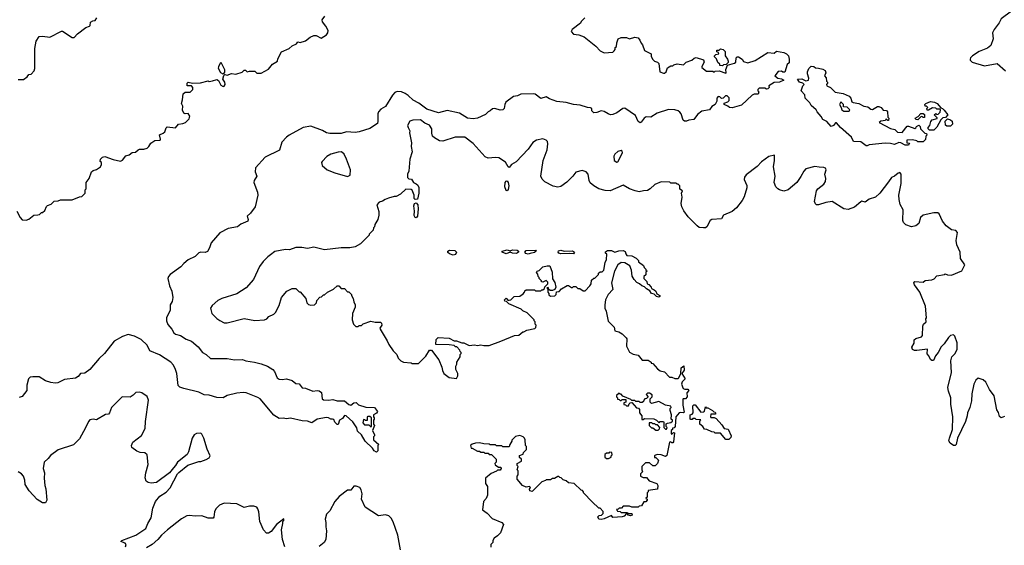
# Model space of a CAD drawing. Extents: x 2239781 to 2394849, y 665654 to 770575.
# Tile 102 of 147: x 2361429 to 2370754, y 702729 to 707708. Entities that reach past the tile are written whole.
import ezdxf

# ---------------------------------------------------------------- set-up
doc = ezdxf.new("R2010")
doc.units = 0

msp = doc.modelspace()

# ---------------------------------------------------------------- linework, layer by layer
at = {"layer": '0CON10XD'}
for points in [[(2364327.8, 707647.8), (2364296.4, 707686.4), (2364292.5, 707705), (2364318.3, 707741.7)], [(2370823, 707787), (2370725, 707716.7), (2370705, 707677.5), (2370657.5, 707615), (2370643, 707583), (2370647.5, 707525), (2370626.1, 707463.9), (2370595, 707437.5), (2370515, 707407.5), (2370453.6, 707366.4), (2370432.5, 707345), (2370430, 707335), (2370430, 707325), (2370450, 707305), (2370565, 707270), (2370685, 707292.5), (2370765, 707222.5)], [(2361402.5, 705895), (2361433, 705833), (2361451.7, 705811.7), (2361491.7, 705808.3), (2361515, 705817.5), (2361563, 705857), (2361601.7, 705858.3), (2361617, 705863), (2361635, 705880), (2361645, 705880), (2361668.3, 705901.7), (2361681.7, 705938.3), (2361691.7, 705948.3), (2361728.3, 705961.7), (2361755, 705990), (2361795, 705992.5), (2361815, 706000), (2361925, 706002.5), (2361995, 706030), (2362018.3, 706031.7), (2362050, 706065), (2362050, 706095), (2362060, 706105), (2362060, 706165), (2362087, 706203), (2362110, 706265), (2362125, 706280), (2362155, 706287.5), (2362193.3, 706315), (2362203.3, 706335), (2362202.5, 706355), (2362192.5, 706365), (2362193.3, 706385), (2362213.6, 706406.4), (2362235, 706412.5), (2362315, 706382), (2362383, 706367), (2362403, 706377), (2362435, 706416.7), (2362465, 706427.5), (2362495, 706450), (2362525, 706453.3), (2362550, 706475), (2362565, 706480), (2362605, 706480), (2362635, 706490), (2362653.3, 706505), (2362672.5, 706537.5), (2362708, 706562), (2362760, 706565), (2362763.8, 706575), (2362753.9, 706616.1), (2362788.6, 706631.4), (2362803.3, 706645), (2362815, 706682.5), (2362825, 706693.3), (2362905, 706682.5), (2362933, 706717), (2362975, 706723.3), (2363000, 706735), (2363035, 706770), (2363040, 706795), (2363025, 706817.5), (2362997, 706817), (2362983.6, 706823.6), (2362971.7, 706851.7), (2362975, 706890), (2362960, 706915), (2362970.8, 706949.2), (2362976.2, 707005), (2362995, 707021.2), (2363045, 707022.5), (2363070, 707045), (2363070, 707065), (2363055, 707080), (2363015, 707080), (2363013.8, 707105), (2363023.9, 707116.1), (2363065, 707107.5), (2363140.7, 707109.3), (2363215, 707127.5), (2363225, 707123.3), (2363255, 707127.5), (2363295, 707142.5), (2363313, 707133), (2363335, 707086.7), (2363355, 707076.2), (2363365, 707078.8), (2363375.7, 707095), (2363372, 707115), (2363353.3, 707145), (2363361.2, 707178.8), (2363372.5, 707187.5), (2363395, 707183.3), (2363435, 707197.5), (2363475, 707192.5), (2363535, 707210), (2363555, 707230), (2363568.3, 707228.3), (2363583.6, 707213.6), (2363605, 707220), (2363655, 707220), (2363675, 707202.5), (2363715, 707202.5), (2363785, 707237.5), (2363824.1, 707285.9), (2363870, 707315), (2363873, 707337), (2363908.3, 707401.7), (2363980, 707435), (2364009.3, 707460.7), (2364050, 707480), (2364062.5, 707497.5), (2364085, 707492.5), (2364135, 707506), (2364179.3, 707540.7), (2364215, 707557.5), (2364237, 707557), (2364285, 707533.8), (2364335, 707564.2), (2364347.6, 707582.4), (2364350.5, 707605), (2364327.8, 707647.8)], [(2361415, 707140), (2361465, 707140), (2361500, 707165), (2361515, 707190), (2361537, 707193), (2361567, 707223), (2361572.5, 707245), (2361573.9, 707436.1), (2361586.7, 707505), (2361615, 707547.5), (2361645, 707552.5), (2361715, 707542.5), (2361825, 707597.5), (2361835, 707597.5), (2361925, 707540), (2361945, 707540), (2361977, 707573), (2362055, 707632.5), (2362090, 707645), (2362097, 707653), (2362100, 707685), (2362123, 707697), (2362145, 707700), (2362160, 707725)], [(2366782.5, 707725), (2366745, 707690), (2366740, 707675), (2366660, 707615), (2366652.5, 707595), (2366675, 707570), (2366725, 707563.3), (2366776.2, 707546.2), (2366885.9, 707455.9), (2366925, 707412.5), (2366963, 707393), (2367045, 707400), (2367058.3, 707411.7), (2367070, 707425), (2367070, 707445), (2367080, 707455), (2367083, 707487), (2367097.5, 707525), (2367125, 707540), (2367175, 707540), (2367205, 707527.5), (2367255, 707542.5), (2367286.1, 707536.1), (2367303.3, 707515), (2367313.9, 707483.9), (2367328.3, 707468.3), (2367347, 707417)], [(2367347, 707417), (2367410, 707385), (2367408.3, 707358.3), (2367425, 707330), (2367440, 707315), (2367470, 707305), (2367481.7, 707291.7), (2367490, 707215), (2367525, 707200), (2367535, 707200), (2367550, 707215), (2367565, 707250), (2367595, 707270), (2367615, 707270), (2367625, 707280), (2367655, 707290), (2367715, 707280), (2367740, 707305), (2367795.9, 707324.1), (2367816.4, 707343.6), (2367835, 707350), (2367906.4, 707326.4), (2367912.5, 707305), (2367890, 707265), (2367890, 707255), (2367935, 707220), (2367995, 707220), (2368005, 707210), (2368015, 707220), (2368055, 707222.5), (2368115, 707200), (2368120, 707205), (2368117.5, 707235), (2368131.7, 707278.3), (2368200, 707295), (2368210, 707305), (2368213, 707347), (2368223, 707357), (2368235, 707356.7), (2368270, 707335), (2368283, 707313), (2368325, 707300), (2368395, 707322.5), (2368515, 707396.7), (2368575, 707390), (2368595, 707410), (2368665, 707397.5), (2368690, 707385), (2368710, 707365), (2368716.7, 707335), (2368715, 707300), (2368698.3, 707281.7), (2368675, 707210), (2368655, 707210), (2368645, 707220), (2368613, 707217), (2368580, 707175), (2368610, 707155), (2368645, 707147.5), (2368666.7, 707135), (2368625, 707116.7), (2368575, 707113.3), (2368525, 707080), (2368527.5, 707065), (2368515, 707051.2), (2368500.7, 707050.7), (2368485, 707060), (2368431.7, 707058.3), (2368420, 707045), (2368420, 707035), (2368430, 707025), (2368422.5, 707002.5), (2368385, 707002.5), (2368366.2, 706993.8), (2368265, 706897.5), (2368175, 706871.2), (2368150, 706875), (2368135, 706890), (2368100, 706905), (2368101.7, 706918.3), (2368135, 706930), (2368147, 706943), (2368147, 706967), (2368130, 706985), (2368113, 706987), (2368090, 706965), (2368075, 706960), (2368058.3, 706978.3), (2368045, 706980), (2368032.5, 706965), (2368032.5, 706935), (2368015.8, 706904.2), (2367983.8, 706886.2), (2367962.5, 706855), (2367888.9, 706841.1), (2367849.4, 706810.6), (2367815, 706762.5), (2367765, 706756.7), (2367743, 706747), (2367725, 706746.7), (2367713.8, 706755), (2367694.2, 706815), (2367681.7, 706831.7), (2367664.5, 706844.5), (2367635, 706854.3), (2367575, 706855.7), (2367465, 706821.5), (2367405, 706785.6), (2367363.6, 706786.4), (2367344.6, 706775.4), (2367315, 706736.2), (2367305, 706731.2), (2367285, 706742), (2367261.1, 706801.1), (2367158.6, 706868.6), (2367140, 706865), (2367085.8, 706825), (2367045, 706808.5), (2367025, 706806.7), (2367003.3, 706815), (2366965, 706838.6), (2366936, 706844), (2366895, 706828.8), (2366865, 706826.7), (2366847.5, 706845), (2366846.7, 706865), (2366833.8, 706873.8), (2366805, 706875.6), (2366736.9, 706896.9), (2366675, 706904.6), (2366605, 706922.8), (2366515, 706931.2), (2366446.4, 706956.4), (2366415, 706977.1), (2366365, 706961.8), (2366310.9, 707000.9), (2366295, 707005.8), (2366176.4, 707003.6), (2366145, 706987.5), (2366105, 706980), (2366033.3, 706925), (2366022.5, 706905), (2366016.2, 706865), (2366005, 706853.8), (2365980.7, 706850.7), (2365927.7, 706867.7), (2365906.1, 706863.9), (2365885.8, 706844.2), (2365865, 706836.2), (2365839.7, 706810.3), (2365764.2, 706775.8), (2365725, 706770), (2365670, 706775), (2365595, 706821.5), (2365476.2, 706846.2), (2365394.5, 706825.5), (2365285, 706860.3), (2365207.8, 706917.8), (2365155.4, 706945), (2365109.5, 706989.5), (2365079.6, 707009.6), (2365045, 707024.7), (2365005, 707028.2), (2364981.8, 707018.2), (2364958.4, 706991.6), (2364893.2, 706885), (2364850.7, 706859.3), (2364828.2, 706835), (2364819.6, 706815), (2364821.3, 706745), (2364816.2, 706723.8), (2364745, 706678), (2364645, 706645.7), (2364605, 706638.8), (2364525, 706644), (2364475, 706630.6), (2364365, 706628.1), (2364335, 706634.4), (2364298, 706658), (2364185, 706700), (2364114.6, 706685.4), (2363980, 706615), (2363955, 706593.3), (2363913.1, 706546.9), (2363889.5, 706470.5), (2363755, 706404.3), (2363663.8, 706305), (2363660, 706265), (2363676, 706225), (2363650.8, 706185), (2363647.5, 706165), (2363681.8, 706075), (2363683.1, 706045), (2363658.2, 705935), (2363615, 705875.6), (2363584.2, 705845), (2363594.2, 705815), (2363590.8, 705799.2), (2363525, 705769.2), (2363493.3, 705745), (2363405, 705729.1), (2363325, 705689.3), (2363242.7, 705595), (2363228.2, 705545), (2363207.8, 705512.2), (2363186.4, 705503.6), (2363145, 705505.6), (2363125, 705500), (2363092.3, 705465), (2363025, 705434), (2362985, 705397.1), (2362955, 705365.8), (2362855.5, 705294.5), (2362838.7, 705275), (2362831.8, 705255), (2362848.8, 705185), (2362870.5, 705135), (2362880.8, 705075), (2362872.7, 705037.3), (2362854.6, 705005), (2362855.3, 704955), (2362820.8, 704885), (2362818.9, 704855), (2362830.6, 704820.6), (2362869.5, 704775), (2362889.8, 704739.8), (2362905, 704728.2), (2362952.5, 704715), (2363005, 704682.2), (2363055, 704661.1), (2363120, 704610), (2363160.6, 704555), (2363194, 704535), (2363235, 704497.5), (2363395, 704497.5), (2363465, 704486), (2363538.3, 704488.3), (2363570, 704475), (2363654, 704464), (2363715, 704447.5), (2363775, 704424.2), (2363825, 704393.8), (2363841.2, 704375), (2363867.5, 704315), (2363885, 704303.3), (2363915, 704300), (2363955, 704306.7), (2364009.5, 704289.5), (2364045, 704262), (2364075, 704256.7), (2364105, 704220), (2364136.4, 704216.4), (2364205, 704188.8), (2364246.4, 704196.4), (2364265, 704193.3), (2364286.7, 704175), (2364293.8, 704115), (2364305.9, 704105.9), (2364355, 704102.5), (2364395, 704108.8), (2364435, 704097.5), (2364505, 704097.5), (2364545, 704062.5), (2364565, 704057.5), (2364595, 704077.5), (2364615, 704082.5), (2364638.8, 704058.8), (2364705.9, 704035.9), (2364790, 704035), (2364817.5, 703995), (2364809.3, 703980.7), (2364780, 703965), (2364780, 703945), (2364787.5, 703935), (2364787.5, 703922.5), (2364780, 703915), (2364780, 703875), (2364790, 703865), (2364770, 703815), (2364790, 703775), (2364790, 703765), (2364780, 703755), (2364778.3, 703728.3), (2364830, 703685), (2364820, 703675), (2364820, 703625), (2364807.5, 703612.5), (2364785, 703622.5), (2364770, 703650), (2364702.5, 703715), (2364666.4, 703776.4), (2364629.3, 703809.3), (2364620.7, 703840.7), (2364585, 703897.5), (2364520, 703955), (2364505, 703957.5), (2364485, 703930), (2364457, 703913), (2364445, 703872.5), (2364435, 703872.5), (2364413.3, 703895), (2364405, 703920), (2364393, 703923), (2364375, 703923.3), (2364355, 703936.7), (2364335, 703938.8), (2364245, 703922), (2364195, 703888.8), (2364155, 703905.6), (2364105, 703909.1), (2363995, 703932.5), (2363955, 703925.6), (2363925, 703934.5), (2363885, 703931.1), (2363835, 703961.9), (2363705, 704115.6), (2363685, 704128.9), (2363575, 704172.2), (2363545, 704176.7), (2363485, 704170.8), (2363395, 704146.8), (2363355, 704126.7), (2363295, 704128.7), (2363225, 704150.8), (2363175, 704155.4), (2363125, 704178.9), (2362983.3, 704215), (2362947, 704227), (2362930.9, 704240.9), (2362917.5, 704355), (2362905.3, 704395.3), (2362886.7, 704435), (2362860, 704465), (2362752.2, 704532.2), (2362661.7, 704571.7), (2362635.4, 704625), (2362579.2, 704679.2), (2362515, 704711.1), (2362455, 704726.4), (2362403.1, 704706.9), (2362325, 704661.5), (2362232.4, 704545), (2362180.4, 704499.6), (2362092.9, 704395), (2362045, 704360.8), (2362005, 704355.8), (2361982.4, 704327.6), (2361956.8, 704313.2), (2361855, 704297.8), (2361790.9, 704269.1), (2361765, 704263.8), (2361725, 704269.5), (2361675, 704287.8), (2361615, 704324.2), (2361555, 704326), (2361528.3, 704321.7), (2361513, 704307), (2361497.5, 704245), (2361497.5, 704195), (2361453, 704137), (2361425, 704127.5)], [(2368085, 707270), (2368060, 707275), (2368060, 707285), (2368041.7, 707301.7), (2368028.3, 707338.3), (2368010, 707355), (2368010, 707365), (2368021.7, 707378.3), (2368050, 707385), (2368048.3, 707398.3), (2368031.7, 707401.7), (2368031.7, 707418.3), (2368055, 707420), (2368065, 707430), (2368090, 707425), (2368110, 707405), (2368110, 707365), (2368132.5, 707335), (2368137.5, 707315), (2368137.5, 707302.5), (2368118.3, 707281.7), (2368095, 707280), (2368085, 707270)], [(2363355, 707192.5), (2363334.2, 707204.2), (2363312, 707245), (2363314.3, 707265), (2363335, 707306.2), (2363368.8, 707235), (2363370, 707210), (2363355, 707192.5)], [(2369455, 706512.5), (2369445, 706513.3), (2369395, 706551.2), (2369325, 706554), (2369306, 706596), (2369202.5, 706685), (2369165, 706730), (2369155, 706730), (2369137.5, 706705), (2369115, 706696.7), (2369073, 706743), (2369035, 706761.2), (2369019.6, 706789.6), (2368981.2, 706835), (2368973.3, 706855), (2368923.8, 706895), (2368911.2, 706921.2), (2368866.7, 706965), (2368866.1, 706996.1), (2368831.2, 707035), (2368845, 707080), (2368857.5, 707095), (2368847, 707107), (2368815, 707116.7), (2368793.8, 707145), (2368837.7, 707147.7), (2368875, 707130), (2368900, 707135), (2368902.5, 707155), (2368890, 707195), (2368890, 707215), (2368902.5, 707245), (2368925, 707266.7), (2368950, 707265), (2368965, 707250), (2368995, 707248.8), (2369035, 707237.5), (2369056.7, 707225), (2369062.5, 707205), (2369050, 707175), (2369066.7, 707156.7), (2369070, 707125), (2369080, 707115), (2369080, 707105), (2369070, 707095), (2369071.7, 707081.7), (2369106.4, 707066.4), (2369151.2, 707021.2), (2369227, 707007), (2369285, 706982.5), (2369298.8, 706965), (2369310.8, 706930.8), (2369322.3, 706922.3), (2369375, 706913.8), (2369425, 706888.8), (2369462.7, 706882.7), (2369488.8, 706858.8), (2369505, 706856.2), (2369552.5, 706885), (2369565, 706885.7), (2369587.5, 706875), (2369605, 706850), (2369638.3, 706848.3), (2369647.5, 706835), (2369650, 706785), (2369660, 706775), (2369658.3, 706751.7), (2369651.7, 706751.7), (2369635, 706770), (2369628.3, 706751.7), (2369585, 706747.5), (2369570, 706735), (2369675, 706677.5), (2369717, 706667), (2369743, 706643), (2369785, 706640), (2369835, 706697.5), (2369845, 706700), (2369905, 706677.5), (2369916.7, 706683.3), (2369923.6, 706696.4), (2369945, 706707.5), (2369957, 706697), (2369960, 706675), (2370001.7, 706631.7), (2370018.3, 706628.3), (2370020, 706615), (2370010, 706605), (2370008.3, 706571.7), (2369985, 706550), (2369935, 706550), (2369925, 706560), (2369885, 706570), (2369830, 706565), (2369831.7, 706541.7), (2369857, 706537), (2369845, 706520), (2369815, 706517.5), (2369775, 706542.5), (2369755, 706543.3), (2369715, 706524.2), (2369675, 706536.2), (2369625, 706536.7), (2369475, 706522.5), (2369455, 706512.5)], [(2369285, 706840), (2369290, 706855), (2369265, 706880), (2369231.7, 706881.7), (2369230, 706905), (2369205, 706930), (2369192.5, 706905), (2369210, 706875), (2369213.6, 706853.6), (2369235, 706842.5), (2369285, 706840)], [(2370085, 706660), (2370045, 706660), (2370033, 706673), (2370033, 706687), (2370047.5, 706705), (2370058.3, 706741.7), (2370071.7, 706758.3), (2370118.3, 706771.7), (2370118.3, 706778.3), (2370090, 706805), (2370105, 706820), (2370115, 706810), (2370128.3, 706811.7), (2370147, 706833), (2370150, 706855), (2370145, 706860), (2370115, 706860), (2370105, 706870), (2370075, 706872.5), (2370035, 706850), (2370021.7, 706851.7), (2370020, 706865), (2370030, 706875), (2370018.3, 706888.3), (2370005, 706890), (2370000, 706905), (2370010, 706915), (2370055, 706932.5), (2370093.6, 706926.4), (2370117.5, 706915), (2370151.7, 706871.7), (2370170, 706865), (2370185, 706850), (2370217.5, 706805), (2370198.3, 706781.7), (2370173, 706777), (2370151.7, 706758.3), (2370115, 706690), (2370085, 706660)], [(2369935, 706760), (2369915, 706762.5), (2369910, 706775), (2369938.3, 706791.7), (2369961.7, 706818.3), (2369985, 706820), (2369998.3, 706808.3), (2369998.3, 706781.7), (2369985, 706780), (2369978.3, 706788.3), (2369965, 706790), (2369935, 706760)], [(2370755, 703948.8), (2370725, 703937.5), (2370707.5, 703947.5), (2370698, 703988), (2370683, 704013), (2370656.7, 704145), (2370613.9, 704203.9), (2370577.5, 704275), (2370555, 704297.5), (2370505, 704312.5), (2370485, 704292.5), (2370464.1, 704255.9), (2370446.7, 704165), (2370443, 704097), (2370426.7, 704035), (2370406.7, 703985), (2370403.3, 703955), (2370385, 703900), (2370310, 703745), (2370298, 703685), (2370287.5, 703675), (2370274.2, 703674.2), (2370242.5, 703695), (2370229.3, 703719.3), (2370233.3, 703745), (2370263.3, 703825), (2370266.2, 703945), (2370248, 704065), (2370246.2, 704125), (2370225, 704190), (2370220, 704225), (2370253.8, 704365), (2370246.7, 704475), (2370257.5, 704515), (2370285, 704542.5), (2370308.8, 704585), (2370306.1, 704646.1), (2370285, 704710), (2370271.7, 704721.7), (2370245, 704717.5), (2370225, 704697.5), (2370185, 704637.5), (2370155, 704607.5), (2370127.5, 704555), (2370102.5, 704525), (2370081.7, 704478.3), (2370068.3, 704478.3), (2370055, 704490), (2370040, 704525), (2370023, 704543), (2370027, 704587), (2369925, 704572.5), (2369903, 704573), (2369883.8, 704585), (2369878.8, 704605), (2369900, 704645), (2369900, 704675), (2369915, 704687.5), (2369970, 704705), (2369977.5, 704715), (2369981.2, 704805), (2369990, 704825), (2370012.5, 704845), (2370010, 704875), (2370017.5, 704885), (2370006.7, 704995), (2369952.5, 705125), (2369902.5, 705195), (2369897.5, 705215), (2369905, 705227.5), (2369985, 705220), (2370005, 705237.5), (2370067, 705243), (2370088.3, 705251.7), (2370115, 705280), (2370187, 705293), (2370195, 705300), (2370215, 705290), (2370255, 705287.5), (2370350, 705330), (2370380, 705385), (2370340, 705445), (2370336.7, 705505), (2370303.6, 705573.6), (2370297.5, 705615), (2370311.7, 705691.7), (2370295, 705710), (2370255, 705717.5), (2370204.1, 705754.1), (2370168.8, 705798.8), (2370138.3, 705868.3), (2370125, 705876.7), (2370085, 705876.7), (2369985, 705856), (2369961.2, 705835), (2369944.1, 705775.9), (2369915, 705754), (2369875, 705745.7), (2369821.2, 705765), (2369800, 705785), (2369792.5, 705805), (2369795.6, 705905), (2369767.9, 705957.9), (2369757.1, 706005), (2369755.7, 706045), (2369777.1, 706155), (2369775.5, 706245.5), (2369765, 706258.8), (2369747.5, 706255), (2369715, 706226.2), (2369685, 706212.5), (2369657.5, 706172.5), (2369576.5, 706063.5), (2369535, 706025.7), (2369473.4, 706006.6), (2369435, 705980), (2369405, 705987.5), (2369395, 705983.3), (2369335, 705933.3), (2369275, 705910), (2369235, 705916), (2369125, 705986), (2369065, 705976), (2368993, 705953), (2368975, 705953.3), (2368965, 705962.5), (2368956.2, 705986.2), (2368974.4, 706085.6), (2368988.8, 706105), (2369045, 706150), (2369062, 706175), (2369063.6, 706203.6), (2369053.6, 706243.6), (2369066.2, 706285), (2369059.7, 706299.7), (2369045, 706308.8), (2368999.3, 706309.3), (2368958.3, 706318.3), (2368875, 706294), (2368855, 706273.8), (2368827.9, 706222.1), (2368787.5, 706165), (2368707.5, 706095), (2368665, 706083.5), (2368625, 706094.4), (2368608.8, 706105), (2368588.8, 706125), (2368574, 706165), (2368584, 706225), (2368566.7, 706315), (2368578.8, 706375), (2368576.7, 706425), (2368525, 706412.5), (2368455, 706362.5), (2368413, 706317), (2368310.7, 706239.3), (2368293, 706217), (2368290, 706195), (2368316.4, 706136.4), (2368316.2, 706115), (2368289.7, 706030.3), (2368272.5, 705995), (2368217.5, 705925), (2368175, 705890), (2368095.6, 705854.4), (2368075, 705820), (2367982.5, 705815), (2367967.5, 705805), (2367937.5, 705745), (2367925, 705737.5), (2367905, 705736.7), (2367865, 705740), (2367845, 705753.8), (2367758.7, 705838.7), (2367717.6, 705897.6), (2367699.2, 705935), (2367693.9, 705966.1), (2367703.3, 706025), (2367697.5, 706065), (2367707.5, 706087.5), (2367681.7, 706101.7), (2367680, 706135), (2367665, 706150), (2367655, 706150), (2367645, 706160), (2367595, 706160), (2367585, 706170), (2367505, 706172.5), (2367445, 706147.5), (2367400, 706105), (2367375, 706090), (2367337, 706087), (2367295, 706078), (2367257.1, 706087.1), (2367204.5, 706104.5), (2367145, 706139.2), (2367022.4, 706087.6), (2366975, 706088.5), (2366915, 706105.5), (2366865.8, 706135), (2366833, 706163), (2366823.3, 706185), (2366812.5, 706245), (2366795, 706265.6), (2366755, 706280), (2366695, 706262), (2366667.1, 706225), (2366611.1, 706168.9), (2366555, 706128.6), (2366525, 706121.4), (2366482.2, 706132.2), (2366401.4, 706171.4), (2366376.1, 706196.1), (2366364.5, 706224.5), (2366388.1, 706375), (2366424.2, 706475), (2366431.2, 706531.2), (2366427.5, 706555), (2366415, 706567.5), (2366385, 706577.5), (2366325, 706567.5), (2366287.5, 706545), (2366245, 706481.2), (2366129.8, 706360.2), (2366088, 706335), (2366065, 706308.8), (2366054.2, 706315), (2366028.7, 706358.7), (2365967.6, 706397.6), (2365935, 706402.9), (2365865, 706397.1), (2365838.2, 706408.2), (2365725, 706535.7), (2365645, 706594.2), (2365554.4, 706595.6), (2365435, 706556), (2365405, 706560), (2365357, 706587), (2365340, 706605), (2365331.2, 706631.2), (2365333.8, 706675), (2365308.8, 706708.8), (2365266.8, 706726.8), (2365225, 706758.8), (2365153.6, 706756.4), (2365122.5, 706745), (2365103.3, 706705), (2365106.7, 706685), (2365122.5, 706655), (2365120, 706635), (2365140.7, 706540.7), (2365138, 706505), (2365146.7, 706455), (2365124.3, 706385), (2365113.9, 706273.9), (2365102, 706245), (2365103, 706213), (2365115, 706200), (2365138.3, 706198.3), (2365160, 706165), (2365185, 706153.3), (2365199.2, 706139.2), (2365208.1, 706118.1), (2365210, 706065), (2365195, 706006.7), (2365175, 706003.3), (2365166, 706015), (2365164, 706045), (2365145, 706093.8), (2365135, 706100), (2365085, 706103.3), (2365034.2, 706055.8), (2364995, 706032.5), (2364975, 706032.5), (2364923, 706017), (2364890, 706005), (2364865, 705987.5), (2364835, 705980), (2364810, 705955), (2364831.7, 705891.7), (2364830, 705855), (2364820, 705815), (2364793, 705767), (2364790, 705745), (2364780, 705735), (2364777, 705713), (2364740, 705675), (2364740, 705665), (2364657, 705583), (2364605, 705556.7), (2364555, 705546.2), (2364474.4, 705545.6), (2364315, 705528.8), (2364215, 705552), (2364155, 705540), (2364100.5, 705550.5), (2364045, 705548.6), (2363985, 705528.6), (2363945, 705529.4), (2363845, 705511.2), (2363805, 705480), (2363778.3, 705461.7), (2363735, 705417.5), (2363701.7, 705368.3), (2363643.6, 705246.4), (2363575, 705167.5), (2363485, 705111.2), (2363343, 705067), (2363305, 705047.5), (2363250.7, 704999.3), (2363237.5, 704975), (2363250, 704925), (2363297, 704877), (2363325, 704857.5), (2363365, 704837.5), (2363395, 704837.5), (2363555, 704876.7), (2363655, 704857.5), (2363747, 704863), (2363770, 704875), (2363790, 704895), (2363835, 704917.5), (2363852.5, 704935), (2363885, 705000), (2363907.5, 705075), (2363960, 705135), (2364008.3, 705161.7), (2364045, 705160), (2364075, 705130), (2364085, 705130), (2364140, 705065), (2364150, 705025), (2364165, 705010), (2364185, 705002.5), (2364220, 705005), (2364240, 705025), (2364241.7, 705048.3), (2364271.7, 705078.3), (2364287, 705083), (2364305, 705100), (2364315, 705100), (2364343, 705127), (2364400, 705155), (2364435, 705187.5), (2364450, 705185), (2364475, 705160), (2364505, 705160), (2364535, 705130), (2364545, 705130), (2364570, 705105), (2364570, 705095), (2364587.5, 705065), (2364592.5, 705035)], [(2370208.3, 706698.3), (2370198.3, 706708.3), (2370193, 706747), (2370215, 706770), (2370245, 706760), (2370260, 706745), (2370261.7, 706718.3), (2370245, 706700), (2370208.3, 706698.3)], [(2364535, 706222.5), (2364557.5, 706235), (2364562.5, 706285), (2364525, 706387.5), (2364502.3, 706432.3), (2364477.5, 706455), (2364445, 706453.8), (2364375, 706433.8), (2364338.3, 706411.7), (2364292.5, 706365), (2364287.5, 706355), (2364292.5, 706325), (2364342.5, 706285), (2364415, 706256.7), (2364535, 706222.5)], [(2367085, 706356.7), (2367095, 706360), (2367139.2, 706445), (2367135, 706462.5), (2367125, 706468), (2367095, 706460), (2367066.2, 706435), (2367056, 706415), (2367060, 706375), (2367085, 706356.7)], [(2366045, 706087.5), (2366035, 706090), (2366023.3, 706125), (2366026.7, 706165), (2366035, 706177.5), (2366045, 706180), (2366055.7, 706165.7), (2366060, 706135), (2366055, 706100), (2366045, 706087.5)], [(2365185, 705830.6), (2365172.9, 705835), (2365165, 705852.5), (2365169.1, 705895), (2365160.6, 705945), (2365168, 705965), (2365185, 705974), (2365199.4, 705955), (2365202.7, 705915), (2365196.5, 705845), (2365185, 705830.6)], [(2364592.5, 705035), (2364607, 705007), (2364607.5, 704985), (2364582.5, 704925), (2364577.5, 704865), (2364590, 704825), (2364611.7, 704801.7), (2364635, 704800), (2364645, 704810), (2364665, 704810), (2364683, 704827), (2364755, 704852.5), (2364795, 704842.5), (2364845, 704841.2), (2364855, 704832.5), (2364858, 704815), (2364841.2, 704785), (2364843.8, 704775), (2364910, 704665), (2364925, 704630), (2364965, 704570), (2365000, 704535), (2365015, 704500), (2365040, 704475), (2365065, 704462.5), (2365135, 704457.5), (2365145, 704450), (2365205, 704450), (2365275, 704520), (2365311.7, 704578.3), (2365328.3, 704578.3), (2365400, 704485), (2365427, 704417), (2365433, 704383), (2365447.5, 704355), (2365495, 704317.5), (2365565, 704310), (2365580, 704335), (2365577, 704357), (2365560, 704395), (2365560, 704425), (2365570, 704445), (2365570, 704465), (2365600, 704515), (2365600, 704535), (2365610, 704545), (2365610, 704555), (2365600, 704565), (2365598.3, 704578.3), (2365568.3, 704608.3), (2365555, 704610), (2365545, 704620), (2365495, 704627.5), (2365371.7, 704631.7), (2365373, 704677), (2365391.7, 704698.3), (2365495, 704690), (2365545, 704666.7), (2365566.1, 704666.1), (2365615, 704646.7), (2365635, 704646.2), (2365685, 704622.5), (2365735, 704627.5), (2365765, 704620), (2365795, 704627.5), (2365825, 704620), (2365875, 704620), (2365985, 704662.5), (2366115, 704717.5), (2366155, 704720), (2366195, 704750), (2366205, 704750), (2366233, 704767), (2366307, 704783), (2366318.3, 704791.7), (2366320, 704815), (2366310, 704825), (2366310, 704845), (2366300, 704855), (2366300, 704865), (2366235, 704930), (2366195, 704950), (2366177, 704967), (2366060, 705015), (2366038.3, 705038.3), (2366025, 705040), (2366020, 705055), (2366035, 705070), (2366051.7, 705051.7), (2366065, 705050), (2366080, 705055), (2366113, 705087), (2366165, 705090), (2366198.3, 705111.7), (2366210, 705125), (2366211.7, 705138.3), (2366225, 705150), (2366305, 705150), (2366315, 705140), (2366365, 705140), (2366375, 705150), (2366385, 705150), (2366398.3, 705161.7), (2366401.7, 705178.3), (2366430, 705205), (2366431.7, 705221.7), (2366415, 705237.5), (2366385, 705220), (2366370, 705225), (2366370, 705235), (2366350, 705255), (2366350, 705265), (2366340, 705275), (2366337, 705297), (2366323, 705313), (2366330, 705325), (2366349.3, 705330.7), (2366383, 705367), (2366425, 705377.5), (2366450, 705375), (2366473.3, 705315), (2366473.6, 705253.6), (2366497, 705217), (2366507.5, 705175), (2366498.3, 705151.7), (2366475, 705142.5), (2366452.5, 705142.5), (2366441.7, 705151.7), (2366435, 705170), (2366421.7, 705168.3), (2366430, 705155), (2366430, 705125), (2366440, 705115), (2366441.7, 705101.7), (2366455, 705090), (2366497, 705093), (2366510, 705105), (2366511.7, 705128.3), (2366538.3, 705131.7), (2366561.7, 705158.3), (2366615, 705190), (2366625, 705190), (2366655, 705170), (2366665, 705170), (2366675, 705180), (2366695, 705180), (2366715, 705160), (2366735, 705160), (2366765, 705140), (2366785, 705140), (2366830, 705185), (2366840, 705205), (2366845, 705240), (2366865, 705260), (2366875, 705260), (2366910, 705295), (2366910, 705305), (2366925, 705320), (2366945, 705320), (2366960, 705335), (2366973, 705407), (2366987.5, 705435), (2366990, 705485), (2366977.5, 705495), (2366978.3, 705508.3), (2366995, 705520), (2367035, 705520), (2367065, 705506.7), (2367101.7, 705518.3), (2367145, 705521.2), (2367163, 705513), (2367168.3, 705488.3), (2367180, 705475), (2367225, 705470), (2367268.3, 705448.3), (2367290, 705425), (2367290, 705415), (2367338.3, 705378.3), (2367341.7, 705361.7), (2367360, 705345), (2367360, 705335), (2367370, 705325), (2367360, 705315), (2367358.3, 705291.7), (2367340, 705275), (2367340, 705255), (2367368.3, 705228.3), (2367370, 705205), (2367388.3, 705198.3), (2367410, 705175), (2367411.7, 705161.7), (2367439.3, 705149.3), (2367452.5, 705135), (2367461.7, 705111.7), (2367490, 705095), (2367490, 705085), (2367481.7, 705078.3), (2367460, 705085), (2367437, 705107), (2367412.5, 705115), (2367398.3, 705138.3), (2367365, 705157.5), (2367345, 705177.5), (2367320, 705185), (2367300, 705205), (2367275, 705217.5), (2367247.5, 705245), (2367228.3, 705278.3), (2367222.5, 705335), (2367206.1, 705376.1), (2367160, 705405), (2367125, 705407.5), (2367093.9, 705386.1), (2367063.3, 705325), (2367033.3, 705215), (2367047, 705153), (2367002.5, 705105), (2366977.5, 705055), (2366970, 705005), (2366970, 704975), (2366983.3, 704945), (2367001.4, 704851.4), (2367057.5, 704795), (2367065, 704760), (2367101.7, 704751.7), (2367135, 704732.5), (2367172.5, 704695), (2367177.5, 704685), (2367176.7, 704615), (2367205, 704557.5), (2367238.3, 704538.3), (2367285, 704530), (2367325, 704482.5), (2367381.7, 704481.7), (2367410, 704465), (2367410, 704455), (2367425, 704450), (2367470.7, 704400.7), (2367495, 704382.5), (2367535, 704372.5), (2367581.7, 704321.7), (2367605, 704320), (2367635, 704307.5), (2367665, 704307.5), (2367672.5, 704315), (2367690, 704355), (2367695, 704410), (2367718.3, 704428.3), (2367722, 704388), (2367700, 704355), (2367732.5, 704305), (2367701.7, 704278.3), (2367696.7, 704255), (2367713.6, 704213.6), (2367727, 704207), (2367757, 704207), (2367767.5, 704195), (2367748.3, 704171.7), (2367750, 704135), (2367735, 704117.5), (2367712.5, 704117.5), (2367708.3, 704111.7), (2367710, 704055), (2367721.7, 703988.3), (2367715, 703982.5), (2367685, 703987.5), (2367675, 703982.5), (2367642.5, 703945), (2367637, 703853), (2367628.3, 703841.7), (2367611.7, 703838.3), (2367610, 703825), (2367600, 703815), (2367600, 703785), (2367605, 703780), (2367621.7, 703798.3), (2367630, 703795), (2367621.7, 703708.3), (2367615, 703700), (2367605, 703700), (2367595, 703710), (2367583, 703707), (2367559.3, 703580.7), (2367545, 703570), (2367503, 703587), (2367465, 703587.5), (2367445, 703580), (2367440, 703575), (2367441.7, 703561.7), (2367455, 703560), (2367480, 703535), (2367470, 703505), (2367458.3, 703491.7), (2367447, 703483), (2367425, 703480), (2367395, 703510), (2367355, 703510), (2367320, 703475), (2367320, 703445), (2367327.5, 703425), (2367310, 703405), (2367310, 703385), (2367335, 703372.5), (2367365, 703370), (2367389.3, 703339.3), (2367463, 703313), (2367472.5, 703295), (2367468.3, 703261.7), (2367381.7, 703248.3), (2367380, 703235), (2367370, 703225), (2367370, 703185), (2367360, 703175), (2367370, 703165), (2367370, 703155), (2367358.3, 703141.7), (2367340, 703140), (2367318.3, 703101.7), (2367295, 703100), (2367285, 703090), (2367225, 703090), (2367205, 703100), (2367145, 703100), (2367128.3, 703081.7), (2367105, 703080), (2367098.3, 703071.7), (2367081.7, 703068.3), (2367088.3, 703058.3), (2367091.7, 703051.7), (2367115, 703050), (2367125, 703040), (2367185, 703040), (2367190, 703030), (2367225, 703030), (2367230, 703015), (2367215, 703007.5), (2367190, 703015), (2367190, 703030), (2367175, 703030), (2367152.5, 703005), (2367135, 702997.5), (2367045, 702992.5), (2367035, 703010), (2366965, 702980), (2366935, 702972.5), (2366915, 702977.5), (2366903, 702997), (2366918.3, 703011.7), (2366940, 703015), (2366955, 703030), (2366955, 703050), (2366925, 703080), (2366915, 703080), (2366851.7, 703141.7), (2366770, 703225), (2366770, 703235), (2366758.3, 703248.3), (2366745, 703250), (2366680, 703315), (2366625, 703320), (2366605, 703340), (2366575, 703350), (2366558.3, 703368.3), (2366545, 703370), (2366535, 703380), (2366525, 703380), (2366495, 703360), (2366475, 703360), (2366455, 703350), (2366415, 703350), (2366408.3, 703341.7), (2366375, 703330), (2366281.7, 703238.3), (2366260, 703245), (2366258.3, 703261.7), (2366267.5, 703275), (2366257, 703287), (2366225, 703280), (2366190, 703295), (2366140, 703355), (2366140, 703385), (2366150, 703395), (2366150, 703435), (2366140, 703445), (2366150, 703475), (2366140, 703485), (2366140, 703505), (2366180, 703525), (2366180, 703545), (2366161.7, 703561.7), (2366161.7, 703578.3), (2366198.3, 703591.7), (2366201.7, 703608.3), (2366230, 703635), (2366230, 703665), (2366220, 703675), (2366217, 703727), (2366210, 703745), (2366197, 703757), (2366165, 703767.5), (2366125, 703760), (2366090, 703725), (2366090, 703715), (2366070, 703685), (2366065, 703660), (2366005, 703660), (2365995, 703670), (2365945, 703670), (2365935, 703680), (2365885, 703680), (2365875, 703687.5), (2365825, 703690), (2365785, 703700), (2365745, 703697.5), (2365715, 703687.5), (2365700, 703675), (2365705, 703650), (2365715, 703650), (2365765, 703620), (2365785, 703620), (2365795, 703610), (2365825, 703610), (2365835, 703600), (2365865, 703600), (2365875, 703590), (2365898.3, 703588.3), (2365940, 703545), (2365940, 703515), (2365930, 703505), (2365931.7, 703491.7), (2365965, 703470), (2365985, 703470), (2365990, 703455), (2365978.3, 703441.7), (2365955, 703440), (2365945, 703430), (2365895, 703410), (2365840, 703365), (2365840, 703315), (2365860, 703285), (2365860, 703205), (2365847, 703173), (2365822.5, 703145), (2365813.3, 703065), (2365855, 703033.3), (2365905, 702983.3), (2365996.1, 702946.1), (2366012.5, 702925), (2365983, 702847), (2365955, 702817.5), (2365923.6, 702796.4), (2365910, 702775), (2365910, 702755), (2365890, 702735), (2365891.7, 702711.7)], [(2365535, 705476.9), (2365498.2, 705488.2), (2365483.8, 705503.8), (2365483.1, 705515), (2365500, 705525), (2365551.1, 705521.1), (2365566.2, 705505), (2365555, 705482), (2365535, 705476.9)], [(2366035, 705490.6), (2365997.5, 705505), (2365997.5, 705515), (2366045, 705526.7), (2366075, 705518.8), (2366095, 705527.8), (2366140, 705525), (2366154, 705515), (2366152.5, 705505), (2366135, 705494.4), (2366095, 705494.5), (2366075, 705504), (2366035, 705490.6)], [(2366245, 705488), (2366223.3, 705493.3), (2366214.2, 705505), (2366225, 705520.8), (2366313.3, 705523.3), (2366320, 705515), (2366305, 705502), (2366265, 705494.2), (2366245, 705488)], [(2366675, 705490), (2366635, 705494.2), (2366555, 705490), (2366536.2, 705495), (2366529.4, 705505), (2366533.3, 705516.7), (2366555, 705523.5), (2366585, 705515.6), (2366665, 705519.4), (2366682, 705505), (2366675, 705490)], [(2362886.7, 703463.3), (2362847.5, 703415), (2362726.1, 703323.9), (2362675, 703316.2), (2362645, 703324), (2362627.3, 703337.3), (2362617.4, 703367.4), (2362623.1, 703415), (2362646.8, 703493.2), (2362635, 703586.7), (2362615, 703604.3), (2362569.1, 703609.1), (2362539.7, 703619.7), (2362490, 703655), (2362486.7, 703675), (2362500, 703705), (2362582.1, 703767.9), (2362616.2, 703833.8), (2362619.1, 703900.9), (2362648.8, 704105), (2362635, 704136.7), (2362585, 704173.3), (2362565, 704180), (2362530, 704175), (2362505, 704150), (2362475, 704133.3), (2362400, 704135), (2362297.5, 704035), (2362280, 703985), (2362269.3, 703970.7), (2362243, 703967), (2362155, 703917.5), (2362125, 703922.5), (2362095, 703917.5), (2362079.3, 703900.7), (2362052.5, 703842.5), (2361994.1, 703735.9), (2361938.8, 703681.2), (2361795, 703633.3), (2361720.7, 703579.3), (2361699.3, 703550.7), (2361660, 703515), (2361652.5, 703455), (2361663.3, 703415), (2361660, 703365), (2361666.4, 703296.4), (2361677, 703263), (2361686.7, 703155), (2361675, 703130), (2361645, 703130), (2361595, 703162.5), (2361517.5, 703245), (2361480, 703305), (2361476.7, 703345), (2361463.8, 703385), (2361446.7, 703405), (2361415, 703423.3)], [(2367555, 703830), (2367560, 703845), (2367550, 703855), (2367551.7, 703878.3), (2367563, 703887), (2367597, 703893), (2367610, 703905), (2367610, 703915), (2367600, 703925), (2367602.5, 703965), (2367588.8, 704005), (2367590, 704025), (2367597.5, 704035), (2367595, 704047.5), (2367545, 704057.5), (2367481.7, 704091.7), (2367413, 704073), (2367400, 704085), (2367400, 704115), (2367420, 704135), (2367420, 704145), (2367417.5, 704155), (2367395, 704170), (2367375, 704170), (2367361.7, 704158.3), (2367380, 704135), (2367365, 704120), (2367350, 704115), (2367340, 704105), (2367338.3, 704091.7), (2367325, 704080), (2367305, 704080), (2367295, 704090), (2367265, 704090), (2367255, 704100), (2367225, 704100), (2367218.3, 704108.3), (2367141.7, 704141.7), (2367125, 704160), (2367115, 704160), (2367105, 704170), (2367081.7, 704148.3), (2367080, 704135), (2367090, 704125), (2367091.7, 704111.7), (2367105, 704110), (2367115, 704100), (2367125, 704100), (2367135, 704110), (2367168.3, 704108.3), (2367170, 704085), (2367151.7, 704078.3), (2367151.7, 704061.7), (2367165, 704060), (2367175, 704050), (2367195, 704050), (2367201.7, 704068.3), (2367211.7, 704078.3), (2367225, 704080), (2367271.7, 704031.7), (2367288.3, 704028.3), (2367300, 704015), (2367300, 703985), (2367320, 703955), (2367321.7, 703921.7), (2367335, 703920), (2367345, 703930), (2367435, 703927.5), (2367460, 703915), (2367485, 703890), (2367495, 703900), (2367525, 703900), (2367530, 703895), (2367530, 703845), (2367545, 703830), (2367555, 703830)], [(2368115, 703730), (2368065, 703790), (2368015, 703790), (2368005, 703800), (2367985, 703802.5), (2367937, 703827), (2367915, 703830), (2367900, 703855), (2367870, 703875), (2367870, 703905), (2367878.3, 703918.3), (2367835, 703920), (2367825, 703930), (2367805, 703930), (2367798.3, 703921.7), (2367785, 703920), (2367780, 703925), (2367780, 703965), (2367798.3, 703971.7), (2367807.5, 703985), (2367805, 704050), (2367815, 704060), (2367825, 704060), (2367878.3, 703988.3), (2367905, 703992.5), (2367915, 704000), (2367925, 704040), (2367931.7, 704031.7), (2367945, 704030), (2367990, 704005), (2368001.7, 703991.7), (2368015, 703990), (2368020, 703985), (2368018.3, 703971.7), (2367975, 703970), (2367970, 703945), (2367975, 703940), (2368005, 703940), (2368025, 703930), (2368080, 703870), (2368100, 703835), (2368139.3, 703829.3), (2368167.5, 703765), (2368165, 703750), (2368145, 703732.5), (2368115, 703730)], [(2364755, 703850), (2364760, 703855), (2364760, 703935), (2364745, 703950), (2364725, 703950), (2364720, 703945), (2364718.3, 703911.7), (2364705, 703910), (2364698.3, 703918.3), (2364685, 703920), (2364678.3, 703888.3), (2364695, 703870), (2364735, 703870), (2364755, 703850)], [(2367475, 703820), (2367488.3, 703831.7), (2367490, 703845), (2367468.3, 703868.3), (2367455, 703870), (2367445, 703880), (2367425, 703880), (2367415, 703890), (2367391.7, 703888.3), (2367390, 703865), (2367411.7, 703841.7), (2367425, 703840), (2367455, 703820), (2367475, 703820)], [(2362432.5, 702715), (2362437, 702737), (2362427.7, 702747.7), (2362387.5, 702765), (2362397.5, 702775), (2362530, 702825), (2362623, 702887), (2362642.5, 702935), (2362675, 702990), (2362690.7, 703079.3), (2362716.4, 703143.6), (2362757.5, 703195), (2362815, 703233.3), (2362855, 703272.5), (2362922.5, 703405), (2362935, 703417.5), (2363021.7, 703488.3), (2363125, 703522.5), (2363145, 703522.5), (2363195, 703542.5), (2363223, 703557), (2363232.5, 703575), (2363205, 703640), (2363173.3, 703745), (2363155, 703780), (2363145, 703790), (2363103, 703787), (2363082.5, 703775), (2363063.3, 703745), (2363028.8, 703615), (2363015, 703587.5), (2362922.5, 703515), (2362906.1, 703483.9), (2362886.7, 703463.3)], [(2367005, 703550), (2367030, 703565), (2367030, 703575), (2367040, 703585), (2367038.3, 703608.3), (2367015, 703610), (2367008.3, 703601.7), (2366985, 703600), (2366971.7, 703588.3), (2366970, 703565), (2366985, 703550), (2367005, 703550)], [(2365036.7, 702685), (2365010, 702825), (2364965, 702950), (2364946.1, 702986.1), (2364925, 703007.5), (2364895, 703017.5), (2364828.3, 703008.3), (2364700.7, 703090.7), (2364667.5, 703165), (2364672.5, 703215), (2364662.5, 703255), (2364650, 703275), (2364615, 703290), (2364595, 703290), (2364565, 703250), (2364535, 703250), (2364455, 703192.5), (2364415, 703142.5), (2364365.8, 703054.2), (2364335, 703023.3), (2364321.4, 702975), (2364329.2, 702945), (2364327.1, 702905), (2364334.2, 702865), (2364327.5, 702785), (2364313.3, 702755), (2364264.2, 702715.8)], [(2363940, 702715), (2363918, 702785), (2363910, 702875), (2363922.5, 702935), (2363920, 702955), (2363930, 702965), (2363930, 702980), (2363862.5, 702925), (2363811.7, 702858.3), (2363785, 702843.3), (2363765, 702843.3), (2363736.7, 702875), (2363703.6, 702953.6), (2363693, 703047), (2363686, 703075), (2363675, 703088.8), (2363645, 703099.2), (2363605, 703098.6), (2363555, 703086.2), (2363485, 703120), (2363365, 703127.5), (2363321.7, 703108.3), (2363287, 703073), (2363273.3, 703045), (2363267.5, 702995), (2363260, 702985), (2363215, 702985.8), (2363155, 703008.8), (2363095, 703006.2), (2363035, 703012.5), (2363012.2, 703007.8), (2362960.3, 702979.7), (2362827.5, 702875), (2362773.3, 702825), (2362737.7, 702782.3), (2362685, 702736.7), (2362630, 702705)]]:
    msp.add_lwpolyline(points, dxfattribs=at)

doc.saveas('drawing.dxf')
